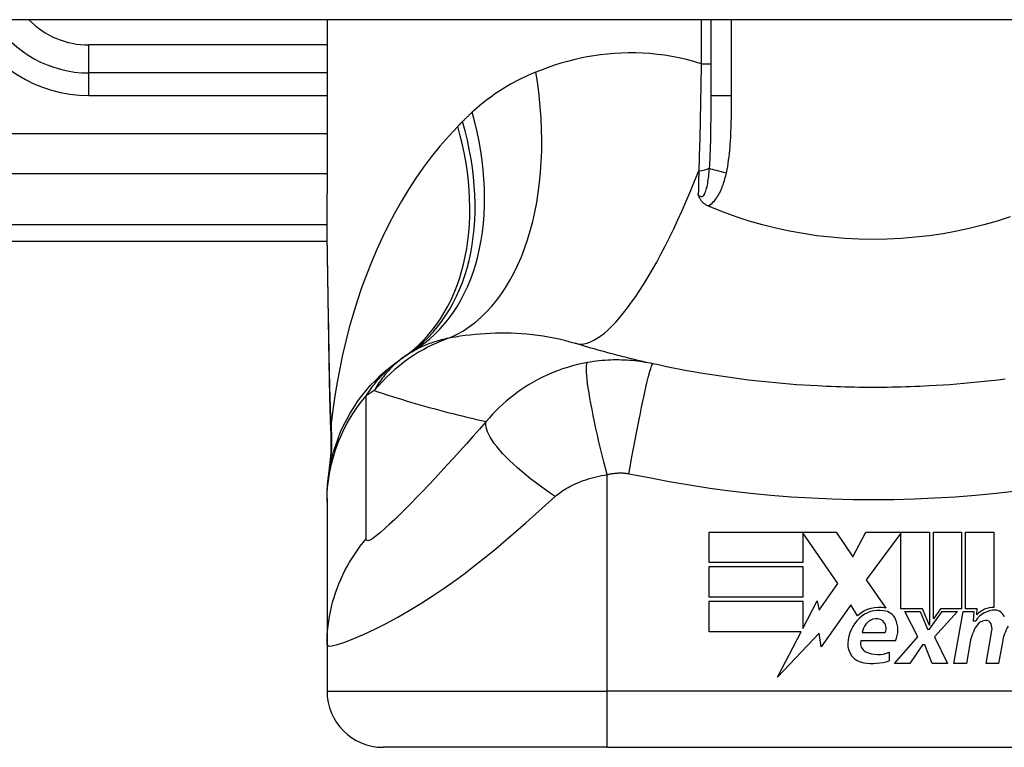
# Model space of a CAD drawing. Header units: inches. Extents: x 12 to 399, y 35 to 190.
# Tile 178 of 256: x 49.111 to 49.803, y 186.534 to 187.045. Entities that reach past the tile are written whole.
import ezdxf

# ---------------------------------------------------------------- set-up
doc = ezdxf.new("R2010")
doc.units = ezdxf.units.IN
doc.header["$MEASUREMENT"] = 0
doc.layers.add('Visible Edges(ANSI)', color=7, linetype='Continuous', lineweight=25)
doc.layers.add('Visible Tangent Edges(ANSI)', color=7, linetype='Continuous', lineweight=25)

msp = doc.modelspace()

# ---------------------------------------------------------------- linework, layer by layer
at = {"layer": 'Visible Edges(ANSI)'}
for p, q in [((53.86232, 187.04469), (12.25732, 187.04469)), ((49.32746, 187.04469), (49.32746, 186.92275)), ((49.59714, 187.04469), (49.59714, 186.9913)), ((49.32746, 187.00728), (49.16014, 187.00728)), ((48.96329, 186.88917), (49.32765, 186.88917)), ((49.32746, 186.70857), (49.32746, 186.70614)), ((49.32746, 186.70614), (49.32746, 186.60572)), ((49.59604, 186.68491), (49.68524, 186.68491)), ((49.59604, 186.66351), (49.59604, 186.68491)), ((49.66184, 186.68451), (49.66184, 186.66351)), ((49.68644, 186.64871), (49.66184, 186.68451)), ((49.68524, 186.68491), (49.69699, 186.6675)), ((49.69699, 186.6675), (49.70624, 186.68491)), ((49.70624, 186.68491), (49.75084, 186.68491)), ((49.73084, 186.68408), (49.70644, 186.65141)), ((49.73084, 186.63101), (49.73084, 186.68408)), ((49.75084, 186.68491), (49.75084, 186.61923)), ((49.75364, 186.62411), (49.75364, 186.68491)), ((49.75364, 186.68491), (49.77344, 186.68491)), ((49.77344, 186.68491), (49.77344, 186.63101)), ((49.77624, 186.63101), (49.77624, 186.68491)), ((49.77624, 186.68491), (49.79604, 186.68491)), ((49.79604, 186.68491), (49.79604, 186.63191)), ((49.66184, 186.66351), (49.59604, 186.66351)), ((49.59604, 186.63931), (49.59604, 186.66071)), ((49.59604, 186.66071), (49.66184, 186.66071)), ((49.66184, 186.66071), (49.66184, 186.63931)), ((49.67335, 186.63001), (49.68644, 186.64871)), ((49.70644, 186.65141), (49.72024, 186.63151)), ((49.66184, 186.63931), (49.59604, 186.63931)), ((49.59604, 186.63631), (49.66184, 186.63631)), ((49.59604, 186.61491), (49.59604, 186.63631)), ((49.66184, 186.61712), (49.67204, 186.63671)), ((49.66184, 186.63631), (49.66184, 186.61712)), ((49.67204, 186.63671), (49.67335, 186.63001)), ((49.69564, 186.63381), (49.6747, 186.60445)), ((49.70027, 186.62611), (49.69564, 186.63381)), ((49.74584, 186.63101), (49.73084, 186.63101)), ((49.74264, 186.61131), (49.73344, 186.62911)), ((49.73344, 186.62911), (49.74424, 186.62911)), ((49.74424, 186.62911), (49.74944, 186.61686)), ((49.75084, 186.61923), (49.74584, 186.63101)), ((49.75084, 186.61686), (49.75974, 186.62911)), ((49.75866, 186.63101), (49.75364, 186.62411)), ((49.77064, 186.62911), (49.75444, 186.61143)), ((49.77344, 186.63101), (49.75866, 186.63101)), ((49.75974, 186.62911), (49.77064, 186.62911)), ((49.76804, 186.59271), (49.77446, 186.62911)), ((49.77446, 186.62911), (49.78204, 186.62911)), ((49.78444, 186.63101), (49.77624, 186.63101)), ((49.78204, 186.62911), (49.78148, 186.62271)), ((49.78408, 186.62691), (49.78444, 186.63101)), ((49.78148, 186.62271), (49.78342, 186.62271)), ((49.6607, 186.61491), (49.59604, 186.61491)), ((49.64414, 186.58311), (49.6607, 186.61491)), ((49.67337, 186.61391), (49.64414, 186.58311)), ((49.6747, 186.60445), (49.67337, 186.61391)), ((49.70364, 186.61451), (49.71964, 186.61451)), ((49.74944, 186.61686), (49.75084, 186.61686)), ((49.75444, 186.61143), (49.76344, 186.59271)), ((49.79064, 186.59271), (49.7947, 186.61571)), ((49.32746, 186.60572), (49.32746, 186.57318)), ((49.72704, 186.60851), (49.70264, 186.60851)), ((49.72624, 186.59271), (49.74264, 186.61131)), ((49.74604, 186.60571), (49.73704, 186.59271)), ((49.74764, 186.60571), (49.74604, 186.60571)), ((49.75264, 186.59271), (49.74764, 186.60571)), ((49.77949, 186.60771), (49.77684, 186.59271)), ((49.80209, 186.60771), (49.79944, 186.59271)), ((49.72264, 186.60051), (49.72264, 186.59451)), ((49.73704, 186.59271), (49.72624, 186.59271)), ((49.76344, 186.59271), (49.75264, 186.59271)), ((49.77684, 186.59271), (49.76804, 186.59271)), ((49.79944, 186.59271), (49.79064, 186.59271)), ((49.52431, 186.53381), (49.36683, 186.53381)), ((49.52431, 186.53381), (49.89833, 186.53381))]:
    msp.add_line(p, q, dxfattribs=at)
at = {"layer": 'Visible Edges(ANSI)', "flags": 128}
for points in [[(49.32892, 186.80417), (49.32844, 186.83434), (49.32796, 186.86423), (49.3276, 186.89373), (49.32746, 186.92275)], [(49.59535, 186.9139), (49.59489, 186.91411), (49.59444, 186.91433), (49.59399, 186.91457), (49.59356, 186.91483), (49.59314, 186.9151), (49.59273, 186.91538), (49.59234, 186.91568), (49.59196, 186.91599), (49.5916, 186.91632), (49.59125, 186.91666), (49.59092, 186.91702), (49.59062, 186.91738), (49.59034, 186.91774), (49.59008, 186.9181), (49.58984, 186.91847), (49.58962, 186.91884), (49.58942, 186.91921), (49.58924, 186.91959), (49.58907, 186.91996), (49.58891, 186.92034), (49.58877, 186.92071), (49.58863, 186.92109), (49.58851, 186.92147), (49.58839, 186.92185)], [(49.59714, 186.91314), (49.59707, 186.91317), (49.597, 186.9132), (49.59692, 186.91323), (49.59685, 186.91327), (49.59677, 186.9133), (49.5967, 186.91333), (49.59662, 186.91336), (49.59655, 186.91339), (49.59647, 186.91342), (49.5964, 186.91346), (49.59632, 186.91349), (49.59625, 186.91352), (49.59617, 186.91355), (49.5961, 186.91358), (49.59602, 186.91361), (49.59595, 186.91365), (49.59588, 186.91368), (49.5958, 186.91371), (49.59573, 186.91374), (49.59565, 186.91377), (49.59558, 186.91381), (49.5955, 186.91384), (49.59543, 186.91387), (49.59535, 186.9139)], [(49.80757, 186.9063), (49.79839, 186.90333), (49.78908, 186.90065), (49.77963, 186.89828), (49.77007, 186.89621), (49.7604, 186.89445), (49.75063, 186.89301), (49.74083, 186.89189), (49.73098, 186.89108), (49.7211, 186.8906), (49.71121, 186.89045), (49.7013, 186.89061), (49.69139, 186.8911), (49.68152, 186.89191), (49.67173, 186.89304), (49.66202, 186.89448), (49.65241, 186.89624), (49.64289, 186.8983), (49.63349, 186.90067), (49.62421, 186.90334), (49.61505, 186.90631), (49.60603, 186.90958), (49.59714, 186.91314)], [(49.55658, 186.80304), (49.55422, 186.80356), (49.55186, 186.80409), (49.54952, 186.80463), (49.54718, 186.80517), (49.54485, 186.80572), (49.54252, 186.80628), (49.54021, 186.80685), (49.53789, 186.80742), (49.53559, 186.808), (49.53329, 186.80858), (49.531, 186.80918), (49.52871, 186.80978), (49.52644, 186.81038), (49.52416, 186.811), (49.5219, 186.81162), (49.51964, 186.81224), (49.51739, 186.81288), (49.51515, 186.81352), (49.51291, 186.81417), (49.51068, 186.81482), (49.50845, 186.81548), (49.50623, 186.81615), (49.50402, 186.81682), (49.50182, 186.8175)], [(49.32746, 186.70857), (49.32755, 186.71321), (49.32783, 186.71789), (49.3283, 186.72259), (49.32896, 186.72731), (49.32981, 186.73203), (49.33087, 186.73673), (49.33212, 186.74142), (49.33357, 186.74606), (49.33522, 186.75066), (49.33706, 186.7552), (49.33909, 186.75967), (49.3413, 186.76405), (49.3437, 186.76834), (49.34627, 186.77251), (49.34901, 186.77658), (49.3519, 186.78051), (49.35495, 186.78431), (49.35813, 186.78797), (49.36144, 186.79147), (49.36488, 186.79481), (49.36842, 186.798), (49.37206, 186.80101), (49.37579, 186.80386), (49.37959, 186.80653)], [(49.33026, 186.75607), (49.32942, 186.77986), (49.32892, 186.80417)], [(49.67196, 186.78751), (49.6671, 186.78778), (49.66224, 186.78809), (49.65738, 186.78843), (49.65253, 186.7888), (49.64768, 186.78921), (49.64283, 186.78964), (49.63799, 186.79011), (49.63315, 186.79061), (49.62832, 186.79115), (49.62349, 186.79171), (49.61867, 186.79231), (49.61385, 186.79294), (49.60904, 186.7936), (49.60423, 186.7943), (49.59943, 186.79503), (49.59464, 186.79579), (49.58985, 186.79658), (49.58507, 186.79741), (49.5803, 186.79826), (49.57554, 186.79915), (49.57078, 186.80008), (49.56603, 186.80103), (49.5613, 186.80202), (49.55658, 186.80304)], [(49.80397, 186.79231), (49.79915, 186.79171), (49.79432, 186.79115), (49.78948, 186.79061), (49.78465, 186.79011), (49.7798, 186.78964), (49.77496, 186.78921), (49.77011, 186.7888), (49.76525, 186.78843), (49.7604, 186.78809), (49.75554, 186.78778), (49.75068, 186.78751)], [(49.75068, 186.78751), (49.7474, 186.78734), (49.74412, 186.78719), (49.74084, 186.78705), (49.73757, 186.78692), (49.73429, 186.78681), (49.73101, 186.78672), (49.72773, 186.78664), (49.72444, 186.78657), (49.72116, 186.78652), (49.71788, 186.78649), (49.7146, 186.78646), (49.71132, 186.78646), (49.70804, 186.78646), (49.70475, 186.78649), (49.70147, 186.78652), (49.69819, 186.78657), (49.69491, 186.78664), (49.69163, 186.78672), (49.68835, 186.78681), (49.68507, 186.78692), (49.68179, 186.78705), (49.67851, 186.78719), (49.67524, 186.78734), (49.67196, 186.78751)], [(49.33026, 186.75607), (49.33021, 186.74089), (49.32872, 186.72577)]]:
    msp.add_lwpolyline(points, dxfattribs=at)
at = {"layer": 'Visible Edges(ANSI)'}
for centre, radius, start, end in [((49.16014, 187.08602), 0.07874, 211.66151, 270), ((49.71132, 186.31402), 0.59381, 123.52082, 123.96213), ((49.44862, 186.7106), 0.11811, 121.30007, 123.52082), ((49.71532, 186.61007), 0.022, 77.07905, 133.17854), ((49.71532, 186.61007), 0.01992, 80.40854, 134.16843), ((49.71777, 186.61962), 0.01013, 23.84447, 85.08017), ((49.7969, 186.6141), 0.016, 89.47765, 147.41137), ((49.79571, 186.61592), 0.016, 88.79525, 136.5849), ((49.79698, 186.62334), 0.00676, 16.9928, 89.47765), ((49.71994, 186.60532), 0.02654, 134.16843, 176.56465), ((49.71476, 186.61315), 0.0112, 109.37968, 172.99755), ((49.71347, 186.61683), 0.0073, 51.16516, 109.37968), ((49.71405, 186.61756), 0.00637, 331.45471, 51.16516), ((49.70985, 186.61611), 0.0188, 336.15553, 23.84447), ((49.81002, 186.60233), 0.031, 147.59924, 170), ((49.79094, 186.61444), 0.0084, 96.03001, 147.59924), ((49.79047, 186.61882), 0.004, 23.55712, 96.03001), ((49.78662, 186.61714), 0.0082, 350, 23.55712), ((49.83269, 186.60277), 0.031, 148.55841, 170.82565), ((49.70657, 186.60613), 0.01315, 176.56465, 261.56052), ((49.70878, 186.6067), 0.0064, 163.52609, 244.67838), ((49.71479, 186.61941), 0.02046, 244.67838, 292.56091), ((49.71058, 186.63315), 0.04048, 261.56052, 287.33425), ((49.36683, 186.57318), 0.03937, 180, 270)]:
    msp.add_arc(centre, radius, start, end, dxfattribs=at)
at = {"layer": 'Visible Tangent Edges(ANSI)'}
for p, q in [((49.5904, 187.04469), (49.5904, 187.01374)), ((49.61172, 186.9913), (49.61172, 187.04469)), ((49.16014, 187.00728), (49.16014, 187.02697)), ((49.32746, 187.02697), (49.16014, 187.02697)), ((49.5904, 187.01374), (49.59714, 187.01374)), ((49.16014, 186.99154), (49.16014, 187.00728)), ((49.16014, 186.99154), (49.32746, 186.99154)), ((49.61172, 186.9913), (49.59714, 186.9913)), ((49.32746, 186.96454), (48.73737, 186.96454)), ((48.7834, 186.9367), (49.32746, 186.9367)), ((49.32755, 186.90071), (48.96329, 186.90071)), ((49.52431, 186.57318), (49.52431, 186.72526)), ((49.32746, 186.57318), (49.52431, 186.57318)), ((49.89833, 186.57318), (49.52431, 186.57318)), ((49.52431, 186.53381), (49.52431, 186.57318))]:
    msp.add_line(p, q, dxfattribs=at)
at = {"layer": 'Visible Tangent Edges(ANSI)', "flags": 128}
for points in [[(49.5904, 187.01374), (49.58522, 187.01529), (49.58003, 187.01666), (49.57486, 187.01784), (49.56969, 187.01885), (49.56454, 187.01969), (49.55942, 187.02035), (49.55434, 187.02085), (49.54928, 187.02118), (49.54427, 187.02135), (49.53929, 187.02138), (49.53435, 187.02125), (49.52945, 187.02097), (49.52459, 187.02056), (49.51977, 187.02001), (49.51499, 187.01932), (49.51026, 187.01851), (49.50558, 187.01758), (49.50095, 187.01652), (49.49637, 187.01535), (49.49184, 187.01407), (49.48736, 187.01268), (49.48295, 187.01119), (49.4786, 187.00961), (49.4743, 187.00793)], [(49.5904, 187.01374), (49.59036, 187.01053), (49.59031, 187.00733), (49.59027, 187.00412), (49.59022, 187.00091), (49.59016, 186.99771), (49.59011, 186.99452), (49.59005, 186.99132), (49.59, 186.98814), (49.58993, 186.98496), (49.58987, 186.98179), (49.58981, 186.97864), (49.58974, 186.97549), (49.58967, 186.97235), (49.58959, 186.96922), (49.58952, 186.9661), (49.58944, 186.96299), (49.58936, 186.9599), (49.58928, 186.95681), (49.58919, 186.95374), (49.5891, 186.95068), (49.58901, 186.94764), (49.58892, 186.94461), (49.58883, 186.94159), (49.58873, 186.9386)], [(49.4743, 187.00793), (49.47226, 187.00709), (49.47024, 187.00622), (49.46822, 187.00532), (49.46622, 187.00439), (49.46424, 187.00344), (49.46227, 187.00245), (49.46032, 187.00144), (49.45838, 187.0004), (49.45645, 186.99933), (49.45455, 186.99823), (49.45265, 186.99711), (49.45077, 186.99595), (49.44891, 186.99476), (49.44707, 186.99355), (49.44524, 186.9923), (49.44342, 186.99102), (49.44162, 186.98972), (49.43984, 186.98838), (49.43807, 186.98701), (49.43633, 186.98562), (49.4346, 186.98419), (49.43288, 186.98273), (49.43119, 186.98124), (49.42951, 186.97972)], [(49.59714, 186.9913), (49.59714, 186.98906), (49.59714, 186.98683), (49.59714, 186.98461), (49.59714, 186.98239), (49.59713, 186.98018), (49.59712, 186.97798), (49.59711, 186.97579), (49.5971, 186.97361), (49.59708, 186.97144), (49.59706, 186.96928), (49.59703, 186.96713), (49.597, 186.96499), (49.59697, 186.96286), (49.59693, 186.96074), (49.59688, 186.95863), (49.59682, 186.95654), (49.59676, 186.95446), (49.59669, 186.95239), (49.59661, 186.95034), (49.59652, 186.94831), (49.59641, 186.94629), (49.5963, 186.9443), (49.59617, 186.94232), (49.59602, 186.94037)], [(49.60817, 186.93724), (49.60863, 186.93945), (49.60904, 186.94167), (49.60941, 186.94391), (49.60973, 186.94614), (49.61002, 186.94839), (49.61028, 186.95064), (49.6105, 186.95289), (49.6107, 186.95515), (49.61088, 186.95741), (49.61103, 186.95966), (49.61116, 186.96192), (49.61127, 186.96418), (49.61137, 186.96644), (49.61145, 186.9687), (49.61151, 186.97096), (49.61157, 186.97322), (49.61161, 186.97548), (49.61165, 186.97774), (49.61168, 186.98), (49.6117, 186.98226), (49.61171, 186.98452), (49.61172, 186.98678), (49.61172, 186.98904), (49.61172, 186.9913)], [(49.42951, 186.97972), (49.42922, 186.97946), (49.42893, 186.97919), (49.42864, 186.97892), (49.42835, 186.97865), (49.42807, 186.97838), (49.42778, 186.97812), (49.42749, 186.97785), (49.42721, 186.97758), (49.42692, 186.9773), (49.42664, 186.97703), (49.42635, 186.97676), (49.42607, 186.97649), (49.42578, 186.97622), (49.4255, 186.97594), (49.42522, 186.97567), (49.42494, 186.97539), (49.42465, 186.97512), (49.42437, 186.97484), (49.42409, 186.97457), (49.42381, 186.97429), (49.42353, 186.97401), (49.42325, 186.97374), (49.42297, 186.97346), (49.42269, 186.97318)], [(49.42269, 186.97318), (49.42255, 186.97304), (49.42241, 186.9729), (49.42227, 186.97276), (49.42213, 186.97262), (49.42199, 186.97247), (49.42185, 186.97233), (49.42171, 186.97219), (49.42157, 186.97205), (49.42143, 186.97191), (49.42129, 186.97177), (49.42115, 186.97163), (49.42101, 186.97149), (49.42088, 186.97135), (49.42074, 186.97121), (49.4206, 186.97107), (49.42046, 186.97092), (49.42032, 186.97078), (49.42018, 186.97064), (49.42004, 186.9705), (49.4199, 186.97036), (49.41976, 186.97022), (49.41962, 186.97008), (49.41949, 186.96994), (49.41935, 186.9698)], [(49.41935, 186.9698), (49.41297, 186.96303), (49.40683, 186.95599), (49.40093, 186.9487), (49.39529, 186.94118), (49.38988, 186.93344), (49.38472, 186.92551), (49.3798, 186.91739), (49.37512, 186.90912), (49.37068, 186.90069), (49.36646, 186.8921), (49.36247, 186.88337), (49.35869, 186.8745), (49.35515, 186.86551), (49.35182, 186.8564), (49.34871, 186.84718), (49.34581, 186.83787), (49.34314, 186.82848), (49.34068, 186.81901), (49.33843, 186.80947), (49.3364, 186.79988), (49.33458, 186.79024), (49.33297, 186.78056), (49.33157, 186.77085), (49.33038, 186.76113)], [(49.59602, 186.94037), (49.59591, 186.93899), (49.59578, 186.93762), (49.59564, 186.93626), (49.5955, 186.93491), (49.59533, 186.93359), (49.59516, 186.93229), (49.59497, 186.93102), (49.59476, 186.92978), (49.59454, 186.92857), (49.5943, 186.92741), (49.59403, 186.92628), (49.59375, 186.92521), (49.59343, 186.9242), (49.59308, 186.92326), (49.5927, 186.92241), (49.59229, 186.92168), (49.59185, 186.92109), (49.59138, 186.92065), (49.59088, 186.92039), (49.59037, 186.92032), (49.58986, 186.92046), (49.58935, 186.92077), (49.58886, 186.92124), (49.58839, 186.92185)], [(49.58873, 186.9386), (49.58871, 186.93789), (49.5887, 186.93719), (49.58868, 186.93648), (49.58867, 186.93578), (49.58866, 186.93507), (49.58864, 186.93437), (49.58863, 186.93367), (49.58861, 186.93297), (49.5886, 186.93227), (49.58858, 186.93157), (49.58857, 186.93087), (49.58856, 186.93017), (49.58854, 186.92947), (49.58853, 186.92878), (49.58851, 186.92808), (49.5885, 186.92739), (49.58848, 186.92669), (49.58847, 186.926), (49.58846, 186.9253), (49.58844, 186.92461), (49.58843, 186.92392), (49.58841, 186.92323), (49.5884, 186.92254), (49.58839, 186.92185)], [(49.59535, 186.9139), (49.59632, 186.9145), (49.59724, 186.91517), (49.5981, 186.91591), (49.59892, 186.91671), (49.5997, 186.91755), (49.60042, 186.91843), (49.6011, 186.91934), (49.60174, 186.92028), (49.60234, 186.92124), (49.60291, 186.92222), (49.60344, 186.92323), (49.60394, 186.92424), (49.60441, 186.92528), (49.60486, 186.92632), (49.60528, 186.92738), (49.60568, 186.92845), (49.60606, 186.92953), (49.60642, 186.93062), (49.60675, 186.93172), (49.60707, 186.93282), (49.60737, 186.93392), (49.60765, 186.93503), (49.60792, 186.93613), (49.60817, 186.93724)], [(49.32908, 186.80476), (49.329, 186.80979), (49.32891, 186.81481), (49.32882, 186.81982), (49.32873, 186.82483), (49.32864, 186.82983), (49.32855, 186.83482), (49.32846, 186.8398), (49.32837, 186.84477), (49.32829, 186.84973), (49.3282, 186.85468), (49.32811, 186.85962), (49.32803, 186.86455), (49.32795, 186.86947), (49.32788, 186.87438), (49.32781, 186.87928), (49.32774, 186.88416), (49.32768, 186.88903), (49.32763, 186.89389), (49.32758, 186.89873), (49.32754, 186.90356), (49.3275, 186.90838), (49.32748, 186.91318), (49.32746, 186.91797), (49.32746, 186.92275)], [(49.38726, 186.81152), (49.38821, 186.81209), (49.38918, 186.81265), (49.39016, 186.81319), (49.39116, 186.81372), (49.39218, 186.81424), (49.39321, 186.81474), (49.39425, 186.81523), (49.39531, 186.81571), (49.39638, 186.81617), (49.39747, 186.81662), (49.39858, 186.81706), (49.3997, 186.81748), (49.40083, 186.81789), (49.40198, 186.81829), (49.40315, 186.81867), (49.40433, 186.81904), (49.40552, 186.8194), (49.40673, 186.81975), (49.40796, 186.82008), (49.4092, 186.8204), (49.41045, 186.82071), (49.41172, 186.821), (49.41301, 186.82128), (49.41431, 186.82155)], [(49.41431, 186.82155), (49.41766, 186.82211), (49.42105, 186.82263), (49.42449, 186.82311), (49.42796, 186.82353), (49.43147, 186.8239), (49.43501, 186.82421), (49.43858, 186.82447), (49.44218, 186.82466), (49.4458, 186.82479), (49.44945, 186.82486), (49.45312, 186.82485), (49.45682, 186.82478), (49.46053, 186.82463), (49.46426, 186.82441), (49.46801, 186.8241), (49.47178, 186.82372), (49.47556, 186.82325), (49.47935, 186.8227), (49.48313, 186.82206), (49.4869, 186.82133), (49.49067, 186.82051), (49.49441, 186.8196), (49.49813, 186.8186), (49.50182, 186.8175)], [(49.35503, 186.7807), (49.35602, 186.78221), (49.35701, 186.78367), (49.35801, 186.78509), (49.35901, 186.78646), (49.36001, 186.78779), (49.36102, 186.78908), (49.36203, 186.79033), (49.36304, 186.79155), (49.36405, 186.79272), (49.36507, 186.79386), (49.36609, 186.79496), (49.36711, 186.79603), (49.36814, 186.79707), (49.36917, 186.79807), (49.37019, 186.79905), (49.37123, 186.79999), (49.37226, 186.8009), (49.3733, 186.80178), (49.37434, 186.80264), (49.37538, 186.80347), (49.37643, 186.80427), (49.37748, 186.80505), (49.37853, 186.8058), (49.37959, 186.80653)], [(49.38339, 186.80907), (49.38203, 186.80814), (49.38071, 186.8072), (49.37943, 186.80625), (49.3782, 186.80528), (49.377, 186.80431), (49.37585, 186.80332), (49.37474, 186.80232), (49.37366, 186.80132), (49.37262, 186.8003), (49.37162, 186.79928), (49.37065, 186.79825), (49.36971, 186.79721), (49.3688, 186.79616), (49.36792, 186.79511), (49.36708, 186.79405), (49.36626, 186.79298), (49.36547, 186.79191), (49.36471, 186.79083), (49.36398, 186.78975), (49.36327, 186.78866), (49.36259, 186.78757), (49.36193, 186.78648), (49.3613, 186.78538), (49.3607, 186.78427)], [(49.55658, 186.80304), (49.55477, 186.80342), (49.55296, 186.80377), (49.55115, 186.8041), (49.54932, 186.8044), (49.54749, 186.80467), (49.54565, 186.80491), (49.54381, 186.80512), (49.54196, 186.8053), (49.5401, 186.80545), (49.53824, 186.80558), (49.53638, 186.80567), (49.53451, 186.80574), (49.53262, 186.80578), (49.53072, 186.80579), (49.5288, 186.80576), (49.52686, 186.80571), (49.52486, 186.80561), (49.52281, 186.80549), (49.52077, 186.80532), (49.51876, 186.80512), (49.51674, 186.80489), (49.51471, 186.80462), (49.51264, 186.80431), (49.51057, 186.80397)], [(49.32892, 186.80417), (49.32892, 186.80419), (49.32892, 186.80422), (49.32892, 186.80424), (49.32892, 186.80427), (49.32893, 186.80429), (49.32893, 186.80432), (49.32893, 186.80434), (49.32894, 186.80437), (49.32894, 186.80439), (49.32895, 186.80442), (49.32895, 186.80444), (49.32896, 186.80447), (49.32897, 186.80449), (49.32897, 186.80451), (49.32898, 186.80454), (49.32899, 186.80456), (49.329, 186.80459), (49.32901, 186.80461), (49.32902, 186.80464), (49.32903, 186.80466), (49.32904, 186.80468), (49.32906, 186.80471), (49.32907, 186.80473), (49.32908, 186.80476)], [(49.33038, 186.76113), (49.3303, 186.76291), (49.33022, 186.76469), (49.33014, 186.76648), (49.33007, 186.76827), (49.33, 186.77006), (49.32993, 186.77186), (49.32987, 186.77366), (49.32981, 186.77547), (49.32975, 186.77727), (49.32969, 186.77909), (49.32963, 186.7809), (49.32958, 186.78272), (49.32953, 186.78454), (49.32948, 186.78636), (49.32943, 186.78819), (49.32938, 186.79002), (49.32934, 186.79186), (49.3293, 186.79369), (49.32926, 186.79553), (49.32922, 186.79737), (49.32918, 186.79921), (49.32915, 186.80106), (49.32911, 186.80291), (49.32908, 186.80476)], [(49.51057, 186.80397), (49.50704, 186.80328), (49.50351, 186.80249), (49.49999, 186.80159), (49.49648, 186.80057), (49.49299, 186.79944), (49.48953, 186.79821), (49.4861, 186.79686), (49.48271, 186.79541), (49.47937, 186.79385), (49.47607, 186.7922), (49.47277, 186.79041), (49.46948, 186.78848), (49.46643, 186.78658), (49.46368, 186.78474), (49.46103, 186.78287), (49.45843, 186.78093), (49.45588, 186.77891), (49.45338, 186.77682), (49.45092, 186.77465), (49.44851, 186.7724), (49.44615, 186.77007), (49.44383, 186.76765), (49.44155, 186.76514), (49.43933, 186.76253)], [(49.52431, 186.72526), (49.52315, 186.72976), (49.52199, 186.73434), (49.52084, 186.73899), (49.51971, 186.74368), (49.5186, 186.74839), (49.51753, 186.75308), (49.51649, 186.75772), (49.51551, 186.76228), (49.51459, 186.76672), (49.51373, 186.77103), (49.51295, 186.77515), (49.51224, 186.77907), (49.51162, 186.78276), (49.51108, 186.78619), (49.51064, 186.78935), (49.51029, 186.79221), (49.51003, 186.79476), (49.50986, 186.797), (49.50978, 186.79893), (49.50978, 186.80054), (49.50987, 186.80184), (49.51003, 186.80283), (49.51027, 186.80354), (49.51057, 186.80397)], [(49.53964, 186.72592), (49.54046, 186.73056), (49.54131, 186.73528), (49.54219, 186.74006), (49.54308, 186.74488), (49.54399, 186.74971), (49.54491, 186.75451), (49.54583, 186.75924), (49.54675, 186.76388), (49.54767, 186.76838), (49.54856, 186.77272), (49.54943, 186.77684), (49.55028, 186.78074), (49.55109, 186.78437), (49.55185, 186.78771), (49.55257, 186.79074), (49.55325, 186.79344), (49.55386, 186.79581), (49.55443, 186.79783), (49.55493, 186.79952), (49.55537, 186.80086), (49.55576, 186.80187), (49.55609, 186.80256), (49.55636, 186.80294), (49.55658, 186.80304)], [(49.32746, 186.70614), (49.32751, 186.70946), (49.32765, 186.71278), (49.3279, 186.71612), (49.32824, 186.71946), (49.32868, 186.72279), (49.32922, 186.72613), (49.32986, 186.72945), (49.33061, 186.73277), (49.33145, 186.73606), (49.33239, 186.73934), (49.33343, 186.74259), (49.33457, 186.74581), (49.3358, 186.74899), (49.33712, 186.75214), (49.33854, 186.75524), (49.34005, 186.7583), (49.34164, 186.76131), (49.34333, 186.76427), (49.34509, 186.76716), (49.34693, 186.77), (49.34885, 186.77278), (49.35084, 186.77549), (49.3529, 186.77813), (49.35503, 186.7807)], [(49.355, 186.68018), (49.35503, 186.6844), (49.35503, 186.68859), (49.35503, 186.69278), (49.35503, 186.69697), (49.35503, 186.70115), (49.35503, 186.70534), (49.35503, 186.70952), (49.35503, 186.71371), (49.35503, 186.71789), (49.35503, 186.72208), (49.35503, 186.72626), (49.35503, 186.73045), (49.35503, 186.73463), (49.35503, 186.73882), (49.35503, 186.74301), (49.35503, 186.74719), (49.35503, 186.75138), (49.35503, 186.75556), (49.35503, 186.75975), (49.35503, 186.76394), (49.35503, 186.76812), (49.35503, 186.7723), (49.35503, 186.7765), (49.35503, 186.7807)], [(49.3607, 186.78427), (49.36386, 186.78322), (49.36703, 186.78219), (49.37021, 186.78116), (49.3734, 186.78015), (49.3766, 186.77915), (49.37981, 186.77816), (49.38303, 186.77719), (49.38625, 186.77622), (49.38949, 186.77527), (49.39275, 186.77434), (49.39601, 186.77341), (49.39928, 186.7725), (49.40256, 186.7716), (49.40585, 186.77071), (49.40915, 186.76984), (49.41246, 186.76897), (49.41578, 186.76812), (49.41911, 186.76729), (49.42246, 186.76646), (49.42581, 186.76565), (49.42917, 186.76485), (49.43255, 186.76407), (49.43593, 186.76329), (49.43933, 186.76253)], [(49.33028, 186.75815), (49.33028, 186.75807), (49.33027, 186.75798), (49.33027, 186.75789), (49.33026, 186.75781), (49.33026, 186.75772), (49.33026, 186.75763), (49.33025, 186.75755), (49.33025, 186.75746), (49.33025, 186.75737), (49.33025, 186.75729), (49.33024, 186.7572), (49.33024, 186.75711), (49.33024, 186.75703), (49.33024, 186.75694), (49.33024, 186.75685), (49.33024, 186.75676), (49.33024, 186.75668), (49.33025, 186.75659), (49.33025, 186.7565), (49.33025, 186.75641), (49.33025, 186.75633), (49.33026, 186.75624), (49.33026, 186.75615), (49.33026, 186.75607)], [(49.33038, 186.76113), (49.33038, 186.76095), (49.33037, 186.76078), (49.33037, 186.76062), (49.33036, 186.76045), (49.33036, 186.76029), (49.33036, 186.76014), (49.33035, 186.75999), (49.33035, 186.75984), (49.33034, 186.7597), (49.33034, 186.75956), (49.33034, 186.75943), (49.33033, 186.7593), (49.33033, 186.75918), (49.33032, 186.75906), (49.33032, 186.75895), (49.33032, 186.75884), (49.33031, 186.75874), (49.33031, 186.75864), (49.3303, 186.75854), (49.3303, 186.75846), (49.33029, 186.75837), (49.33029, 186.75829), (49.33029, 186.75822), (49.33028, 186.75815)], [(49.43933, 186.76253), (49.43465, 186.75722), (49.42998, 186.75195), (49.42538, 186.74681), (49.42085, 186.74179), (49.41637, 186.73687), (49.41194, 186.73204), (49.40755, 186.7273), (49.40323, 186.72266), (49.39897, 186.71814), (49.39478, 186.71374), (49.39065, 186.70945), (49.38661, 186.7053), (49.38265, 186.7013), (49.3788, 186.69747), (49.37507, 186.69384), (49.37149, 186.69045), (49.3681, 186.68735), (49.36495, 186.6846), (49.36209, 186.68228), (49.35961, 186.68049), (49.3576, 186.67932), (49.35612, 186.67886), (49.35525, 186.67914), (49.355, 186.68018)], [(49.48785, 186.70985), (49.48436, 186.71221), (49.4809, 186.71463), (49.47746, 186.71711), (49.47407, 186.71963), (49.47075, 186.72219), (49.46751, 186.72478), (49.46437, 186.72739), (49.46136, 186.72999), (49.45849, 186.73259), (49.45577, 186.73516), (49.45322, 186.7377), (49.45086, 186.74019), (49.4487, 186.74261), (49.44674, 186.74496), (49.445, 186.74723), (49.44349, 186.7494), (49.4422, 186.75147), (49.44113, 186.75342), (49.44029, 186.75526), (49.43968, 186.75697), (49.43928, 186.75856), (49.4391, 186.76001), (49.43912, 186.76134), (49.43933, 186.76253)], [(49.48785, 186.70985), (49.48885, 186.71073), (49.4899, 186.71158), (49.49098, 186.71241), (49.49209, 186.71323), (49.49324, 186.71402), (49.49442, 186.71479), (49.49564, 186.71554), (49.49689, 186.71627), (49.49818, 186.71698), (49.4995, 186.71767), (49.50089, 186.71836), (49.50245, 186.71906), (49.50415, 186.71978), (49.50587, 186.72045), (49.50759, 186.72109), (49.50935, 186.72169), (49.51114, 186.72226), (49.51296, 186.7228), (49.51481, 186.7233), (49.51668, 186.72376), (49.51857, 186.7242), (49.52047, 186.72459), (49.52239, 186.72494), (49.52431, 186.72526)], [(49.52431, 186.72526), (49.52498, 186.72543), (49.52565, 186.72558), (49.52632, 186.72573), (49.52698, 186.72585), (49.52764, 186.72597), (49.52831, 186.72607), (49.52899, 186.72616), (49.52965, 186.72624), (49.53029, 186.7263), (49.53093, 186.72636), (49.53156, 186.7264), (49.53219, 186.72643), (49.53282, 186.72645), (49.53344, 186.72645), (49.53407, 186.72645), (49.53469, 186.72644), (49.53532, 186.72641), (49.53594, 186.72637), (49.53656, 186.72633), (49.53718, 186.72627), (49.5378, 186.7262), (49.53841, 186.72612), (49.53903, 186.72603), (49.53964, 186.72592)], [(49.53964, 186.72592), (49.55378, 186.72317), (49.56794, 186.72048), (49.58215, 186.71804), (49.5964, 186.71587), (49.61068, 186.71395), (49.625, 186.7123), (49.63934, 186.7109), (49.65371, 186.70975), (49.6681, 186.70886), (49.6825, 186.70822), (49.69691, 186.70784), (49.71132, 186.70772), (49.72573, 186.70784), (49.74014, 186.70822), (49.75454, 186.70886), (49.76892, 186.70975), (49.78329, 186.7109), (49.79764, 186.7123), (49.81195, 186.71395)], [(49.32746, 186.60572), (49.32829, 186.6049), (49.33076, 186.60496), (49.33476, 186.60589), (49.34005, 186.60763), (49.3464, 186.6101), (49.3535, 186.61317), (49.36112, 186.61676), (49.36905, 186.62078), (49.37713, 186.62515), (49.38525, 186.62981), (49.39332, 186.63472), (49.40131, 186.63983), (49.40917, 186.64512), (49.41688, 186.65056), (49.42444, 186.65612), (49.43186, 186.66181), (49.43914, 186.66759), (49.44629, 186.67346), (49.45334, 186.6794), (49.46028, 186.68539), (49.46716, 186.69143), (49.47405, 186.69754), (49.48097, 186.70371), (49.48785, 186.70985)], [(49.32746, 186.60572), (49.32751, 186.60903), (49.32765, 186.61236), (49.3279, 186.6157), (49.32824, 186.61904), (49.32868, 186.62238), (49.32922, 186.62571), (49.32986, 186.62904), (49.3306, 186.63235), (49.33144, 186.63565), (49.33238, 186.63892), (49.33342, 186.64217), (49.33456, 186.64538), (49.33579, 186.64856), (49.33711, 186.65171), (49.33853, 186.6548), (49.34003, 186.65786), (49.34163, 186.66086), (49.34331, 186.66381), (49.34507, 186.6667), (49.34691, 186.66953), (49.34882, 186.67229), (49.35081, 186.67499), (49.35287, 186.67763), (49.355, 186.68018)]]:
    msp.add_lwpolyline(points, dxfattribs=at)
at = {"layer": 'Visible Tangent Edges(ANSI)'}
for centre, radius, start, end in [((49.16014, 187.08602), 0.09449, 205.93917, 270), ((49.16014, 187.08602), 0.05906, 224.41631, 270), ((49.5906, 186.41342), 0.43633, 121.79568, 122.67565)]:
    msp.add_arc(centre, radius, start, end, dxfattribs=at)
for centre, major_axis, ratio, start_param, end_param in [((49.35276, 187.00793), (0.05083, -0.19017), 0.604241, 0.09545, 1.410679), ((49.28499, 186.97972), (0.10227, -0.1682), 0.678602, 0, 1.179478), ((49.27468, 186.97318), (0.10871, -0.16411), 0.689059, 0, 1.142601), ((49.26962, 186.9698), (0.10997, -0.16327), 0.696909, 0, 1.131926), ((49.56021, 187.00549), (-0.05839, -0.18799), 0.249251, 0, 1.285379), ((49.5873, 186.94194), (0.00984, 0), 0.343453, 4.857789, 5.800686), ((49.61346, 186.93724), (-0.01927, 0.00402), 0.056853, 0.451678, 1.304606), ((49.45124, 186.70972), (-0.03746, -0.11201), 0.992002, 3.787137, 4.348938), ((49.13397, 186.75444), (0.19475, -0.02867), 0.91694, 0, 0.179726), ((49.13503, 186.76113), (0.19409, -0.03285), 0.802573, 0, 0.207855)]:
    msp.add_ellipse(centre, major_axis=major_axis, ratio=ratio, start_param=start_param, end_param=end_param, dxfattribs=at)

doc.saveas('drawing.dxf')
